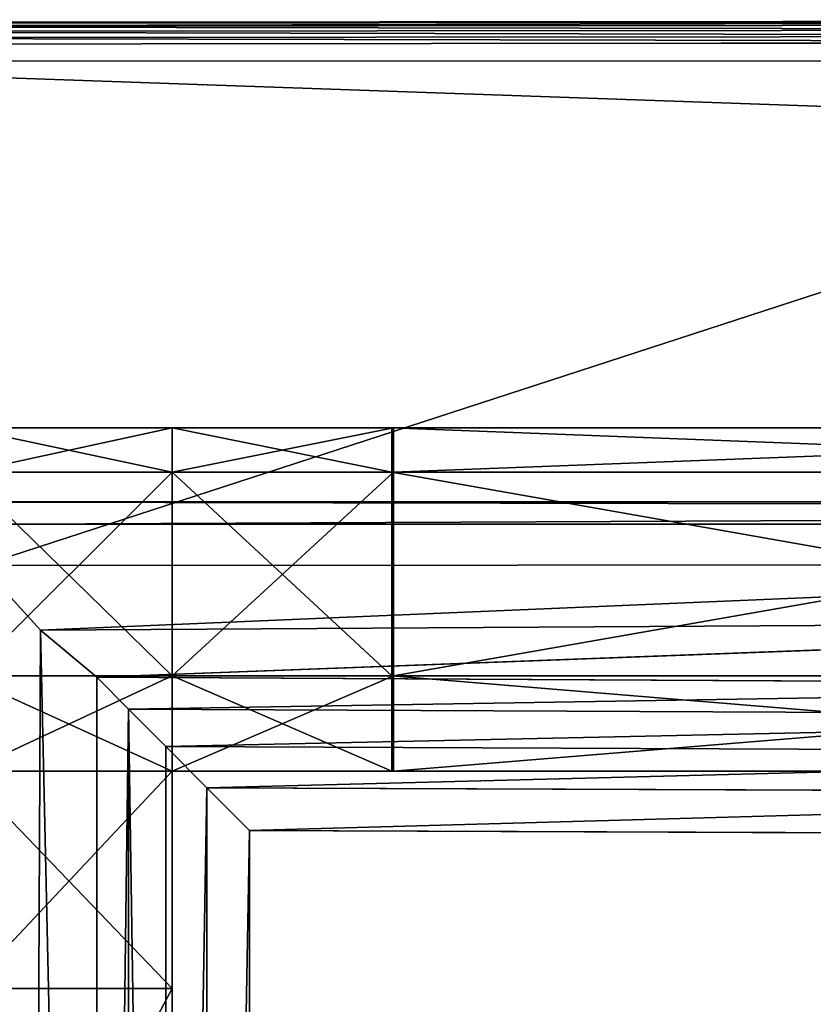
# Model space of a CAD drawing. Extents: x 0 to 31, y 0 to 21.2.
# Tile 221 of 256: x 1.4 to 3.4, y 18.8 to 21.2. Entities that reach past the tile are written whole.
import ezdxf

# ---------------------------------------------------------------- set-up
doc = ezdxf.new("R2010")
doc.units = 0
doc.header["$MEASUREMENT"] = 0
doc.layers.get('0').update_dxf_attribs({"color": 13, "linetype": 'CONTINUOUS'})
for name, color, linetype in [('CAST_IRON', 250, 'CONTINUOUS'), ('GALVANIZED_METAL', 252, 'CONTINUOUS'), ('GRATES', 250, 'CONTINUOUS')]:
    doc.layers.add(name, color=color, linetype=linetype)

# ---------------------------------------------------------------- blocks, each defined once
blk = doc.blocks.new('NGM5058UC_TRADECAD_DXF')
at = {"layer": 'CAST_IRON', "color": 0}
for p, q in [((-10.1558, 10.60885, 0.55905), (-15.2387, 10.60465, 0.55895)), ((-10.1558, 10.60885, 0.55905), (-15.2387, 10.60465, 0.55895)), ((-10.1558, 10.61665, 0.54365), (-15.2353, 10.61245, 0.54355)), ((-10.1558, 10.61665, 0.54365), (-15.2353, 10.61245, 0.54355)), ((-15.2347, 10.61225, 0.30245), (-10.1558, 10.62185, 0.30235)), ((-10.1558, 10.61915, 0.52785), (-15.2347, 10.61225, 0.30245)), ((-10.1558, 10.61915, 0.52785), (-15.2347, 10.61225, 0.30245)), ((-15.2343, 10.61475, 0.52785), (-10.1558, 10.61915, 0.52785)), ((-15.2343, 10.61475, 0.52785), (-10.1558, 10.61915, 0.52785)), ((-10.1558, 10.59625, 0.57145), (-15.2443, 10.59175, 0.57145)), ((-10.1558, 10.59625, 0.57145), (-15.2443, 10.59175, 0.57145)), ((-15.2582, 10.55955, 0.58145), (-10.1558, 10.56495, 0.58145)), ((-15.2582, 10.55955, 0.58145), (-10.1558, 10.56495, 0.58145)), ((-10.1558, 10.58075, 0.57905), (-15.2512, 10.57585, 0.57905)), ((-10.1558, 10.58075, 0.57905), (-15.2512, 10.57585, 0.57905)), ((-10.1558, 9.25035, 0.58145), (-14.2041, 9.24755, 0.58145)), ((-10.1558, 9.25035, 0.58145), (-14.2041, 9.24755, 0.58145)), ((-14.2041, 9.24755, 0.58145), (-14.0559, 9.08535, 0.45505)), ((-14.2041, 9.24755, 0.58145), (-14.0559, 9.08535, 0.45505)), ((-10.1558, 9.25035, 0.58145), (-14.0559, 9.08535, 0.45505)), ((-10.1558, 9.25035, 0.58145), (-14.0559, 9.08535, 0.45505)), ((-10.1559, 9.10825, 0.45505), (-14.0559, 9.08535, 0.45505)), ((-10.1559, 9.10825, 0.45505), (-14.0559, 9.08535, 0.45505)), ((-13.9141, 8.96645, 0.00425), (-10.1559, 9.10825, 0.45505)), ((-13.9141, 8.96645, 0.00425), (-10.1559, 9.10825, 0.45505)), ((-14.0559, 9.08535, 0.45505), (-14.0855, 2.72605, 0.45505)), ((-14.0559, 9.08535, 0.45505), (-14.0855, 2.72605, 0.45505)), ((-13.9141, 8.96645, 0.00425), (-14.0559, 9.08535, 0.45505)), ((-14.0559, 9.08535, 0.45505), (-13.9137, 2.72605, -0.00585)), ((-13.9141, 8.96645, 0.00425), (-14.0559, 9.08535, 0.45505)), ((-14.0559, 9.08535, 0.45505), (-13.9137, 2.72605, -0.00585)), ((-13.9137, 2.72605, -0.00585), (-13.9141, 8.96645, 0.00425)), ((-13.9141, 8.96645, 0.00425), (-13.8339, 8.88605, -0.07685)), ((-13.9141, 8.96645, 0.00425), (-13.8339, 8.88605, -0.07685)), ((-13.9141, 8.96645, 0.00425), (-10.1559, 8.94655, -0.00055)), ((-13.9141, 8.96645, 0.00425), (-10.1559, 8.94655, -0.00055)), ((-13.9137, 2.72605, -0.00585), (-13.9141, 8.96645, 0.00425)), ((-13.8339, 8.88605, -0.07685), (-13.834, 2.72605, -0.08225)), ((-13.8339, 8.88605, -0.07685), (-13.834, 2.72605, -0.08225)), ((-10.1559, 8.86955, -0.07885), (-13.8339, 8.88605, -0.07685)), ((-13.7401, 8.79195, -0.13775), (-13.8339, 8.88605, -0.07685)), ((-10.1559, 8.86955, -0.07885), (-13.8339, 8.88605, -0.07685)), ((-13.7401, 8.79195, -0.13775), (-13.8339, 8.88605, -0.07685)), ((-10.1559, 8.77705, -0.13855), (-13.7401, 8.79195, -0.13775)), ((-13.7399, 2.72605, -0.14015), (-13.7401, 8.79195, -0.13775)), ((-13.7401, 8.79195, -0.13775), (-13.637, 8.68845, -0.17495)), ((-13.7399, 2.72605, -0.14015), (-13.7401, 8.79195, -0.13775)), ((-13.7401, 8.79195, -0.13775), (-13.637, 8.68845, -0.17495)), ((-10.1559, 8.77705, -0.13855), (-13.7401, 8.79195, -0.13775)), ((-13.6364, 2.72605, -0.17555), (-13.637, 8.68845, -0.17495)), ((-13.637, 8.68845, -0.17495), (-13.5297, 8.58075, -0.18725)), ((-13.6364, 2.72605, -0.17555), (-13.637, 8.68845, -0.17495)), ((-10.1559, 8.67435, -0.17515), (-13.637, 8.68845, -0.17495)), ((-13.637, 8.68845, -0.17495), (-13.5297, 8.58075, -0.18725)), ((-10.1559, 8.67435, -0.17515), (-13.637, 8.68845, -0.17495)), ((-13.5297, 8.58075, -0.18725), (-13.5297, 2.72605, -0.18725)), ((-13.5297, 8.58075, -0.18725), (-13.5297, 2.72605, -0.18725)), ((-13.5297, 8.58075, -0.18725), (-10.1559, 8.56815, -0.18725)), ((-13.5297, 8.58075, -0.18725), (-10.1559, 8.56815, -0.18725))]:
    blk.add_line(p, q, dxfattribs=at)
at = {"layer": 'GALVANIZED_METAL', "color": 0}
for p, q in [((14.414, 9.47795, 0.40495), (-15.3507, 10.51755, 0.40495)), ((15.3501, 10.51755, 0.40495), (-15.3507, 10.51755, 0.40495)), ((14.414, 9.47795, 0.40495), (-15.3507, 10.51755, 0.40495)), ((14.216, 9.40775, -1.89865), (-14.2165, 9.40775, -1.89865)), ((14.216, 9.40775, -1.89865), (-14.2165, 9.40775, -1.89865)), ((14.1302, 9.35165, 0.40495), (-14.1307, 9.35165, 0.40495)), ((14.1302, 9.35165, 0.40495), (-14.1307, 9.35165, 0.40495))]:
    blk.add_line(p, q, dxfattribs=at)
at = {"layer": 'GRATES', "color": 0}
for p, q in [((-14.2508, 9.59445, 0.70725), (-13.7239, 9.59445, 0.70725)), ((-14.2508, 9.59445, 0.70725), (-13.7239, 9.59445, 0.70725)), ((-13.7239, 9.59445, 0.98805), (-14.2384, 9.59445, 0.98805)), ((-13.7239, 9.59445, 0.98805), (-14.2384, 9.59445, 0.98805)), ((-13.7239, 9.59445, 0.70725), (-13.7239, 9.59445, 0.98805)), ((-13.7239, 9.48275, 0.98805), (-13.7239, 9.59445, 0.98805)), ((-13.7239, 9.59445, 0.98805), (-13.167, 9.59445, 0.98805)), ((-13.7239, 9.59445, 0.98805), (-13.167, 9.59445, 0.98805)), ((-13.7239, 9.59445, 0.70725), (-13.7239, 9.59445, 0.98805)), ((-13.7239, 9.59445, 0.70725), (-13.1711, 9.59445, 0.70725)), ((-13.7239, 9.59445, 0.70725), (-13.1711, 9.59445, 0.70725)), ((-13.7239, 9.59445, 0.70725), (-13.7239, 9.48275, 0.70725)), ((-13.7239, 9.48275, 0.98805), (-13.7239, 9.59445, 0.98805)), ((-13.7239, 9.59445, 0.70725), (-13.7239, 9.48275, 0.70725)), ((-13.167, 9.59445, 0.98805), (-13.1711, 9.59445, 0.70725)), ((-13.1711, 9.59445, 0.70725), (-10.2657, 9.59445, 0.70725)), ((-13.1711, 9.59445, 0.70725), (-10.2657, 9.59445, 0.70725)), ((-13.1711, 9.59445, 0.70725), (-13.1711, 9.48275, 0.70725)), ((-13.167, 9.59445, 0.98805), (-13.1711, 9.59445, 0.70725)), ((-13.1711, 9.59445, 0.70725), (-13.1711, 9.48275, 0.70725)), ((-10.2399, 9.59445, 0.98805), (-13.167, 9.59445, 0.98805)), ((-13.167, 9.59445, 0.98805), (-13.167, 9.48275, 0.98805)), ((-13.167, 9.59445, 0.98805), (-13.167, 9.48275, 0.98805)), ((-10.2399, 9.59445, 0.98805), (-13.167, 9.59445, 0.98805)), ((-13.7239, 9.48275, 0.70725), (-14.2508, 9.48275, 0.70725)), ((-14.2508, 9.48275, 0.59665), (-13.7239, 9.48275, 0.59665)), ((-13.7239, 9.48275, 0.70725), (-14.2508, 9.48275, 0.70725)), ((-13.7239, 9.48275, 0.41895), (-14.2508, 9.48275, 0.41895)), ((-14.2508, 9.48275, 0.59665), (-13.7239, 9.48275, 0.59665)), ((-13.7239, 9.48275, 0.41895), (-14.2508, 9.48275, 0.41895)), ((-14.2384, 9.48275, 0.98805), (-13.7239, 9.48275, 0.98805)), ((-14.2384, 9.48275, 0.98805), (-13.7239, 9.48275, 0.98805)), ((-13.7239, 8.96965, 0.98805), (-13.7239, 9.48275, 0.98805)), ((-13.7239, 9.48275, 0.98805), (-13.167, 9.48275, 0.98805)), ((-13.1711, 9.48275, 0.41895), (-13.7239, 9.48275, 0.41895)), ((-13.7239, 9.48275, 0.41895), (-13.7239, 8.96965, 0.41895)), ((-13.7239, 9.48275, 0.98805), (-13.167, 9.48275, 0.98805)), ((-13.7239, 9.48275, 0.70725), (-13.1711, 9.48275, 0.70725)), ((-13.7239, 9.48275, 0.70725), (-13.1711, 9.48275, 0.70725)), ((-13.7239, 9.48275, 0.70725), (-13.7239, 9.48275, 0.59665)), ((-13.7239, 9.48275, 0.59665), (-13.1711, 9.48275, 0.59665)), ((-13.7239, 9.48275, 0.70725), (-13.7239, 9.48275, 0.59665)), ((-13.7239, 8.96965, 0.98805), (-13.7239, 9.48275, 0.98805)), ((-13.7239, 9.48275, 0.41895), (-13.7239, 8.96965, 0.41895)), ((-13.7239, 9.48275, 0.59665), (-13.1711, 9.48275, 0.59665)), ((-13.7239, 9.48275, 0.59665), (-13.7239, 9.48275, 0.41895)), ((-13.1711, 9.48275, 0.41895), (-13.7239, 9.48275, 0.41895)), ((-13.7239, 9.48275, 0.59665), (-13.7239, 9.48275, 0.41895)), ((-13.1711, 9.48275, 0.70725), (-10.2657, 9.48275, 0.70725)), ((-13.1711, 8.96965, 0.41895), (-13.1711, 9.48275, 0.41895)), ((-13.1711, 9.48275, 0.70725), (-10.2657, 9.48275, 0.70725)), ((-13.1711, 9.48275, 0.70725), (-13.1711, 8.96965, 0.70725)), ((-13.1711, 9.48275, 0.70725), (-13.1711, 9.48275, 0.59665)), ((-13.1711, 9.48275, 0.59665), (-13.1711, 8.96965, 0.59665)), ((-13.1711, 9.48275, 0.70725), (-13.1711, 8.96965, 0.70725)), ((-13.1711, 9.48275, 0.70725), (-13.1711, 9.48275, 0.59665)), ((-13.1711, 9.48275, 0.59665), (-13.1711, 9.48275, 0.41895)), ((-13.1711, 8.96965, 0.41895), (-13.1711, 9.48275, 0.41895)), ((-13.1711, 9.48275, 0.59665), (-13.1711, 8.96965, 0.59665)), ((-13.1711, 9.48275, 0.59665), (-13.1711, 9.48275, 0.41895)), ((-13.167, 9.48275, 0.98805), (-13.167, 8.96965, 0.98805)), ((-13.167, 9.48275, 0.98805), (-13.167, 8.96965, 0.98805)), ((-13.167, 9.48275, 0.98805), (-10.2399, 9.48275, 0.98805)), ((-13.167, 9.48275, 0.98805), (-10.2399, 9.48275, 0.98805)), ((-14.2508, 8.96965, 0.41895), (-13.7239, 8.96965, 0.41895)), ((-14.2508, 8.96965, 0.41895), (-13.7239, 8.96965, 0.41895)), ((-14.2384, 8.96965, 0.98805), (-13.7239, 8.96965, 0.98805)), ((-14.2384, 8.96965, 0.98805), (-13.7239, 8.96965, 0.98805)), ((-13.7239, 8.96965, 0.98805), (-13.7239, 8.72995, 0.98805)), ((-13.1711, 8.96965, 0.70725), (-13.7239, 8.96965, 0.70725)), ((-13.7239, 8.96965, 0.70725), (-13.7239, 8.72995, 0.70725)), ((-13.167, 8.96965, 0.98805), (-13.7239, 8.96965, 0.98805)), ((-13.7239, 8.96965, 0.41895), (-13.1711, 8.96965, 0.41895)), ((-13.7239, 8.96965, 0.98805), (-13.7239, 8.72995, 0.98805)), ((-13.167, 8.96965, 0.98805), (-13.7239, 8.96965, 0.98805)), ((-13.1711, 8.96965, 0.70725), (-13.7239, 8.96965, 0.70725)), ((-13.1711, 8.96965, 0.59665), (-13.7239, 8.96965, 0.59665)), ((-13.7239, 8.96965, 0.59665), (-13.7239, 8.96965, 0.70725)), ((-13.7239, 8.96965, 0.59665), (-13.7239, 8.96965, 0.70725)), ((-13.7239, 8.96965, 0.59665), (-13.7239, 8.72995, 0.59665)), ((-13.7239, 8.96965, 0.70725), (-13.7239, 8.72995, 0.70725)), ((-13.7239, 8.72995, 0.41895), (-13.7239, 8.96965, 0.41895)), ((-13.1711, 8.96965, 0.59665), (-13.7239, 8.96965, 0.59665)), ((-13.7239, 8.96965, 0.41895), (-13.1711, 8.96965, 0.41895)), ((-13.7239, 8.96965, 0.41895), (-13.7239, 8.96965, 0.59665)), ((-13.7239, 8.96965, 0.41895), (-13.7239, 8.96965, 0.59665)), ((-13.7239, 8.72995, 0.41895), (-13.7239, 8.96965, 0.41895)), ((-13.7239, 8.96965, 0.59665), (-13.7239, 8.72995, 0.59665)), ((-13.1711, 8.72995, 0.70725), (-13.1711, 8.96965, 0.70725)), ((-13.1711, 8.96965, 0.70725), (-10.2657, 8.96965, 0.70725)), ((-13.1711, 8.96965, 0.70725), (-10.2657, 8.96965, 0.70725)), ((-13.1711, 8.72995, 0.70725), (-13.1711, 8.96965, 0.70725)), ((-13.1711, 8.96965, 0.70725), (-13.1711, 8.96965, 0.59665)), ((-13.1711, 8.96965, 0.70725), (-13.1711, 8.96965, 0.59665)), ((-13.1711, 8.96965, 0.59665), (-13.1711, 8.96965, 0.41895)), ((-13.1711, 8.96965, 0.59665), (-13.1711, 8.96965, 0.41895)), ((-13.167, 8.72995, 0.98805), (-13.167, 8.96965, 0.98805)), ((-13.167, 8.96965, 0.98805), (-10.2399, 8.96965, 0.98805)), ((-13.167, 8.72995, 0.98805), (-13.167, 8.96965, 0.98805)), ((-13.167, 8.96965, 0.98805), (-10.2399, 8.96965, 0.98805)), ((-13.7239, 8.72995, 0.41895), (-14.2508, 8.72995, 0.41895)), ((-13.7239, 8.72995, 0.41895), (-14.2508, 8.72995, 0.41895)), ((-13.7239, 8.72995, 0.98805), (-14.2384, 8.72995, 0.98805)), ((-13.7239, 8.72995, 0.98805), (-14.2384, 8.72995, 0.98805)), ((-13.7239, 8.18325, 0.41895), (-13.7239, 8.72995, 0.41895)), ((-13.7239, 8.72995, 0.70725), (-13.1711, 8.72995, 0.70725)), ((-13.7239, 8.72995, 0.98805), (-13.7239, 8.72995, 0.70725)), ((-13.7239, 8.72995, 0.70725), (-13.7239, 8.18325, 0.70725)), ((-13.7239, 8.18325, 0.98805), (-13.7239, 8.72995, 0.98805)), ((-13.167, 8.72995, 0.98805), (-13.7239, 8.72995, 0.98805)), ((-13.167, 8.72995, 0.98805), (-13.7239, 8.72995, 0.98805)), ((-13.7239, 8.72995, 0.70725), (-13.1711, 8.72995, 0.70725)), ((-13.7239, 8.72995, 0.98805), (-13.7239, 8.72995, 0.70725)), ((-13.7239, 8.72995, 0.70725), (-13.7239, 8.72995, 0.59665)), ((-13.7239, 8.72995, 0.59665), (-13.7239, 8.18325, 0.59665)), ((-13.7239, 8.72995, 0.70725), (-13.7239, 8.18325, 0.70725)), ((-13.7239, 8.72995, 0.70725), (-13.7239, 8.72995, 0.59665)), ((-13.7239, 8.18325, 0.98805), (-13.7239, 8.72995, 0.98805)), ((-13.7239, 8.72995, 0.59665), (-13.7239, 8.72995, 0.41895)), ((-13.7239, 8.18325, 0.41895), (-13.7239, 8.72995, 0.41895)), ((-13.7239, 8.72995, 0.59665), (-13.7239, 8.18325, 0.59665)), ((-13.7239, 8.72995, 0.59665), (-13.7239, 8.72995, 0.41895)), ((-10.2657, 8.72995, 0.70725), (-13.1711, 8.72995, 0.70725)), ((-13.1711, 8.72995, 0.70725), (-13.167, 8.72995, 0.98805)), ((-10.2657, 8.72995, 0.70725), (-13.1711, 8.72995, 0.70725)), ((-13.1711, 8.72995, 0.70725), (-13.167, 8.72995, 0.98805)), ((-13.167, 8.72995, 0.98805), (-10.2399, 8.72995, 0.98805)), ((-13.167, 8.72995, 0.98805), (-10.2399, 8.72995, 0.98805)), ((-14.2508, 8.18325, 0.41895), (-13.7239, 8.18325, 0.41895)), ((-14.2508, 8.18325, 0.70725), (-13.7239, 8.18325, 0.70725)), ((-13.7239, 8.18325, 0.59665), (-14.2508, 8.18325, 0.59665)), ((-14.2508, 8.18325, 0.70725), (-13.7239, 8.18325, 0.70725)), ((-13.7239, 8.18325, 0.59665), (-14.2508, 8.18325, 0.59665)), ((-14.2508, 8.18325, 0.41895), (-13.7239, 8.18325, 0.41895)), ((-14.2384, 8.18325, 0.98805), (-13.7239, 8.18325, 0.98805)), ((-14.2384, 8.18325, 0.98805), (-13.7239, 8.18325, 0.98805)), ((-13.7239, 8.18325, 0.98805), (-13.7239, 7.21695, 0.98805)), ((-13.7239, 8.18325, 0.98805), (-13.7239, 8.18325, 0.70725)), ((-13.7239, 8.18325, 0.70725), (-13.7239, 7.21695, 0.70725)), ((-13.7239, 8.18325, 0.98805), (-13.7239, 7.21695, 0.98805)), ((-13.7239, 8.18325, 0.98805), (-13.7239, 8.18325, 0.70725)), ((-13.7239, 8.18325, 0.59665), (-13.7239, 8.18325, 0.70725)), ((-13.7239, 8.18325, 0.59665), (-13.7239, 8.18325, 0.70725)), ((-13.7239, 8.18325, 0.70725), (-13.7239, 7.21695, 0.70725)), ((-13.7239, 8.18325, 0.59665), (-13.7239, 8.18325, 0.41895)), ((-13.7239, 8.18325, 0.59665), (-13.7239, 8.18325, 0.41895))]:
    blk.add_line(p, q, dxfattribs=at)
at = {"layer": 'CAST_IRON', "color": 0}
mesh = blk.add_polyface(dxfattribs=at)
corners = [(-10.1558, 10.61665, 0.54365), (-15.2387, 10.60465, 0.55895), (-15.2353, 10.61245, 0.54355), (-10.1558, 10.60885, 0.55905)]
mesh.append_faces([[corners[k] for k in face] for face in [(0, 1, 2), (1, 0, 3)]], dxfattribs={"vtx0": -1, "color": 0})
mesh = blk.add_polyface(dxfattribs=at)
corners = [(-10.1558, 10.59625, 0.57145), (-15.2387, 10.60465, 0.55895), (-10.1558, 10.60885, 0.55905)]
mesh.append_faces([[corners[k] for k in face] for face in [(0, 1, 2)]], dxfattribs={"color": 0})
mesh = blk.add_polyface(dxfattribs=at)
corners = [(-10.1558, 10.61665, 0.54365), (-15.2353, 10.61245, 0.54355), (-15.2343, 10.61475, 0.52785)]
mesh.append_faces([[corners[k] for k in face] for face in [(0, 1, 2)]], dxfattribs={"color": 0})
mesh = blk.add_polyface(dxfattribs=at)
corners = [(-10.1558, 10.61915, 0.52785), (-15.2347, 10.61225, 0.30245), (-10.1558, 10.62185, 0.30235)]
mesh.append_faces([[corners[k] for k in face] for face in [(0, 1, 2)]], dxfattribs={"color": 0})
mesh = blk.add_polyface(dxfattribs=at)
corners = [(-15.2343, 10.61475, 0.52785), (-15.2347, 10.61225, 0.30245), (-10.1558, 10.61915, 0.52785)]
mesh.append_faces([[corners[k] for k in face] for face in [(0, 1, 2)]], dxfattribs={"color": 0})
mesh = blk.add_polyface(dxfattribs=at)
corners = [(-10.1558, 10.61665, 0.54365), (-15.2343, 10.61475, 0.52785), (-10.1558, 10.61915, 0.52785)]
mesh.append_faces([[corners[k] for k in face] for face in [(0, 1, 2)]], dxfattribs={"color": 0})
mesh = blk.add_polyface(dxfattribs=at)
corners = [(-10.1558, 10.58075, 0.57905), (-15.2512, 10.57585, 0.57905), (-15.2443, 10.59175, 0.57145)]
mesh.append_faces([[corners[k] for k in face] for face in [(0, 1, 2)]], dxfattribs={"color": 0})
mesh = blk.add_polyface(dxfattribs=at)
corners = [(-10.1558, 10.59625, 0.57145), (-15.2443, 10.59175, 0.57145), (-15.2387, 10.60465, 0.55895)]
mesh.append_faces([[corners[k] for k in face] for face in [(0, 1, 2)]], dxfattribs={"color": 0})
mesh = blk.add_polyface(dxfattribs=at)
corners = [(-10.1558, 10.58075, 0.57905), (-15.2443, 10.59175, 0.57145), (-10.1558, 10.59625, 0.57145)]
mesh.append_faces([[corners[k] for k in face] for face in [(0, 1, 2)]], dxfattribs={"color": 0})
mesh = blk.add_polyface(dxfattribs=at)
corners = [(-10.1558, 10.56495, 0.58145), (-15.2582, 10.55955, 0.58145), (-15.2512, 10.57585, 0.57905)]
mesh.append_faces([[corners[k] for k in face] for face in [(0, 1, 2)]], dxfattribs={"color": 0})
mesh = blk.add_polyface(dxfattribs=at)
corners = [(-10.1558, 10.56495, 0.58145), (-14.2041, 9.24755, 0.58145), (-15.2582, 10.55955, 0.58145), (-10.1558, 9.25035, 0.58145)]
mesh.append_faces([[corners[k] for k in face] for face in [(0, 1, 2), (1, 0, 3)]], dxfattribs={"vtx0": -1, "color": 0})
mesh = blk.add_polyface(dxfattribs=at)
corners = [(-10.1558, 10.56495, 0.58145), (-15.2512, 10.57585, 0.57905), (-10.1558, 10.58075, 0.57905)]
mesh.append_faces([[corners[k] for k in face] for face in [(0, 1, 2)]], dxfattribs={"color": 0})
mesh = blk.add_polyface(dxfattribs=at)
corners = [(-14.0855, 2.72605, 0.45505), (-14.2368, 2.72605, 0.58145), (-14.2041, 9.24755, 0.58145)]
mesh.append_faces([[corners[k] for k in face] for face in [(0, 1, 2)]], dxfattribs={"color": 0})
mesh = blk.add_polyface(dxfattribs=at)
corners = [(-10.1558, 9.25035, 0.58145), (-14.0559, 9.08535, 0.45505), (-14.2041, 9.24755, 0.58145)]
mesh.append_faces([[corners[k] for k in face] for face in [(0, 1, 2)]], dxfattribs={"color": 0})
mesh = blk.add_polyface(dxfattribs=at)
corners = [(-14.0559, 9.08535, 0.45505), (-14.0855, 2.72605, 0.45505), (-14.2041, 9.24755, 0.58145)]
mesh.append_faces([[corners[k] for k in face] for face in [(0, 1, 2)]], dxfattribs={"color": 0})
mesh = blk.add_polyface(dxfattribs=at)
corners = [(-10.1558, 9.25035, 0.58145), (-10.1559, 9.10825, 0.45505), (-14.0559, 9.08535, 0.45505)]
mesh.append_faces([[corners[k] for k in face] for face in [(0, 1, 2)]], dxfattribs={"color": 0})
mesh = blk.add_polyface(dxfattribs=at)
corners = [(-10.1559, 9.10825, 0.45505), (-13.9141, 8.96645, 0.00425), (-14.0559, 9.08535, 0.45505)]
mesh.append_faces([[corners[k] for k in face] for face in [(0, 1, 2)]], dxfattribs={"color": 0})
mesh = blk.add_polyface(dxfattribs=at)
corners = [(-10.1559, 9.10825, 0.45505), (-10.1559, 8.94655, -0.00055), (-13.9141, 8.96645, 0.00425)]
mesh.append_faces([[corners[k] for k in face] for face in [(0, 1, 2)]], dxfattribs={"color": 0})
mesh = blk.add_polyface(dxfattribs=at)
corners = [(-14.0559, 9.08535, 0.45505), (-13.9137, 2.72605, -0.00585), (-14.0855, 2.72605, 0.45505)]
mesh.append_faces([[corners[k] for k in face] for face in [(0, 1, 2)]], dxfattribs={"color": 0})
mesh = blk.add_polyface(dxfattribs=at)
corners = [(-14.0559, 9.08535, 0.45505), (-13.9141, 8.96645, 0.00425), (-13.9137, 2.72605, -0.00585)]
mesh.append_faces([[corners[k] for k in face] for face in [(0, 1, 2)]], dxfattribs={"color": 0})
mesh = blk.add_polyface(dxfattribs=at)
corners = [(-13.9141, 8.96645, 0.00425), (-13.8339, 8.88605, -0.07685), (-13.9137, 2.72605, -0.00585)]
mesh.append_faces([[corners[k] for k in face] for face in [(0, 1, 2)]], dxfattribs={"color": 0})
mesh = blk.add_polyface(dxfattribs=at)
corners = [(-13.9141, 8.96645, 0.00425), (-10.1559, 8.94655, -0.00055), (-13.8339, 8.88605, -0.07685)]
mesh.append_faces([[corners[k] for k in face] for face in [(0, 1, 2)]], dxfattribs={"color": 0})
mesh = blk.add_polyface(dxfattribs=at)
corners = [(-10.1559, 8.94655, -0.00055), (-10.1559, 8.86955, -0.07885), (-13.8339, 8.88605, -0.07685)]
mesh.append_faces([[corners[k] for k in face] for face in [(0, 1, 2)]], dxfattribs={"color": 0})
mesh = blk.add_polyface(dxfattribs=at)
corners = [(-13.8339, 8.88605, -0.07685), (-13.834, 2.72605, -0.08225), (-13.9137, 2.72605, -0.00585)]
mesh.append_faces([[corners[k] for k in face] for face in [(0, 1, 2)]], dxfattribs={"color": 0})
mesh = blk.add_polyface(dxfattribs=at)
corners = [(-13.7399, 2.72605, -0.14015), (-13.834, 2.72605, -0.08225), (-13.8339, 8.88605, -0.07685)]
mesh.append_faces([[corners[k] for k in face] for face in [(0, 1, 2)]], dxfattribs={"color": 0})
mesh = blk.add_polyface(dxfattribs=at)
corners = [(-10.1559, 8.86955, -0.07885), (-13.7401, 8.79195, -0.13775), (-13.8339, 8.88605, -0.07685)]
mesh.append_faces([[corners[k] for k in face] for face in [(0, 1, 2)]], dxfattribs={"color": 0})
mesh = blk.add_polyface(dxfattribs=at)
corners = [(-13.7399, 2.72605, -0.14015), (-13.8339, 8.88605, -0.07685), (-13.7401, 8.79195, -0.13775)]
mesh.append_faces([[corners[k] for k in face] for face in [(0, 1, 2)]], dxfattribs={"color": 0})
mesh = blk.add_polyface(dxfattribs=at)
corners = [(-10.1559, 8.77705, -0.13855), (-13.7401, 8.79195, -0.13775), (-10.1559, 8.86955, -0.07885)]
mesh.append_faces([[corners[k] for k in face] for face in [(0, 1, 2)]], dxfattribs={"color": 0})
mesh = blk.add_polyface(dxfattribs=at)
corners = [(-13.637, 8.68845, -0.17495), (-13.7399, 2.72605, -0.14015), (-13.7401, 8.79195, -0.13775)]
mesh.append_faces([[corners[k] for k in face] for face in [(0, 1, 2)]], dxfattribs={"color": 0})
mesh = blk.add_polyface(dxfattribs=at)
corners = [(-10.1559, 8.77705, -0.13855), (-13.637, 8.68845, -0.17495), (-13.7401, 8.79195, -0.13775)]
mesh.append_faces([[corners[k] for k in face] for face in [(0, 1, 2)]], dxfattribs={"color": 0})
mesh = blk.add_polyface(dxfattribs=at)
corners = [(-10.1559, 8.67435, -0.17515), (-13.637, 8.68845, -0.17495), (-10.1559, 8.77705, -0.13855)]
mesh.append_faces([[corners[k] for k in face] for face in [(0, 1, 2)]], dxfattribs={"color": 0})
mesh = blk.add_polyface(dxfattribs=at)
corners = [(-13.6364, 2.72605, -0.17555), (-13.7399, 2.72605, -0.14015), (-13.637, 8.68845, -0.17495)]
mesh.append_faces([[corners[k] for k in face] for face in [(0, 1, 2)]], dxfattribs={"color": 0})
mesh = blk.add_polyface(dxfattribs=at)
corners = [(-13.5297, 8.58075, -0.18725), (-13.6364, 2.72605, -0.17555), (-13.637, 8.68845, -0.17495)]
mesh.append_faces([[corners[k] for k in face] for face in [(0, 1, 2)]], dxfattribs={"color": 0})
mesh = blk.add_polyface(dxfattribs=at)
corners = [(-10.1559, 8.67435, -0.17515), (-13.5297, 8.58075, -0.18725), (-13.637, 8.68845, -0.17495), (-10.1559, 8.56815, -0.18725)]
mesh.append_faces([[corners[k] for k in face] for face in [(0, 1, 2), (1, 0, 3)]], dxfattribs={"vtx0": -1, "color": 0})
mesh = blk.add_polyface(dxfattribs=at)
corners = [(-13.5297, 2.72605, -0.18725), (-13.6364, 2.72605, -0.17555), (-13.5297, 8.58075, -0.18725)]
mesh.append_faces([[corners[k] for k in face] for face in [(0, 1, 2)]], dxfattribs={"color": 0})
mesh = blk.add_polyface(dxfattribs=at)
corners = [(-10.1559, 8.56815, -0.18725), (-13.5297, 2.72605, -0.18725), (-13.5297, 8.58075, -0.18725), (-10.1558, 2.72605, -0.18725)]
mesh.append_faces([[corners[k] for k in face] for face in [(0, 1, 2), (1, 0, 3)]], dxfattribs={"vtx0": -1, "color": 0})
at = {"layer": 'GALVANIZED_METAL', "color": 0}
mesh = blk.add_polyface(dxfattribs=at)
corners = [(-14.1307, 9.35165, 0.40495), (14.414, 9.47795, 0.40495), (-15.3507, 10.51755, 0.40495), (14.1302, 9.35165, 0.40495)]
mesh.append_faces([[corners[k] for k in face] for face in [(0, 1, 2), (1, 0, 3)]], dxfattribs={"vtx0": -1, "color": 0})
mesh = blk.add_polyface(dxfattribs=at)
corners = [(15.3501, 10.51755, 0.40495), (-15.3507, 10.51755, 0.40495), (14.414, 9.47795, 0.40495)]
mesh.append_faces([[corners[k] for k in face] for face in [(0, 1, 2)]], dxfattribs={"color": 0})
mesh = blk.add_polyface(dxfattribs=at)
corners = [(-14.2165, -9.41305, -1.89865), (14.216, 9.40775, -1.89865), (-14.3866, -9.24295, -1.89865), (14.386, 9.23775, -1.89865)]
mesh.append_faces([[corners[k] for k in face] for face in [(0, 1, 2), (1, 0, 3)]], dxfattribs={"vtx0": -1, "color": 0})
mesh = blk.add_polyface(dxfattribs=at)
corners = [(14.216, 9.40775, -1.89865), (-14.2165, 9.40775, -1.89865), (-14.3866, -9.24295, -1.89865)]
mesh.append_faces([[corners[k] for k in face] for face in [(0, 1, 2)]], dxfattribs={"color": 0})
mesh = blk.add_polyface(dxfattribs=at)
corners = [(14.1302, 9.35165, 0.40495), (-14.2165, 9.40775, -1.89865), (14.216, 9.40775, -1.89865), (-14.1307, 9.35165, 0.40495)]
mesh.append_faces([[corners[k] for k in face] for face in [(0, 1, 2), (1, 0, 3)]], dxfattribs={"vtx0": -1, "color": 0})
mesh = blk.add_polyface(dxfattribs=at)
corners = [(14.386, 9.23775, -1.89865), (-14.2165, -9.41305, -1.89865), (14.2159, -9.41295, -1.89865)]
mesh.append_faces([[corners[k] for k in face] for face in [(0, 1, 2)]], dxfattribs={"color": 0})
at = {"layer": 'GRATES', "color": 0}
mesh = blk.add_polyface(dxfattribs=at)
corners = [(-13.7239, 9.59445, 0.98805), (-14.2508, 9.59445, 0.70725), (-13.7239, 9.59445, 0.70725), (-14.2384, 9.59445, 0.98805)]
mesh.append_faces([[corners[k] for k in face] for face in [(0, 1, 2), (1, 0, 3)]], dxfattribs={"vtx0": -1, "color": 0})
mesh = blk.add_polyface(dxfattribs=at)
corners = [(-13.7239, 9.48275, 0.70725), (-14.2508, 9.59445, 0.70725), (-14.2508, 9.48275, 0.70725), (-13.7239, 9.59445, 0.70725)]
mesh.append_faces([[corners[k] for k in face] for face in [(0, 1, 2), (1, 0, 3)]], dxfattribs={"vtx0": -1, "color": 0})
mesh = blk.add_polyface(dxfattribs=at)
corners = [(-13.7239, 9.59445, 0.98805), (-14.2384, 9.48275, 0.98805), (-14.2384, 9.59445, 0.98805), (-13.7239, 9.48275, 0.98805)]
mesh.append_faces([[corners[k] for k in face] for face in [(0, 1, 2), (1, 0, 3)]], dxfattribs={"vtx0": -1, "color": 0})
mesh = blk.add_polyface(dxfattribs=at)
corners = [(-13.167, 9.59445, 0.98805), (-13.7239, 9.48275, 0.98805), (-13.7239, 9.59445, 0.98805), (-13.167, 9.48275, 0.98805)]
mesh.append_faces([[corners[k] for k in face] for face in [(0, 1, 2), (1, 0, 3)]], dxfattribs={"vtx0": -1, "color": 0})
mesh = blk.add_polyface(dxfattribs=at)
corners = [(-13.167, 9.59445, 0.98805), (-13.7239, 9.59445, 0.70725), (-13.1711, 9.59445, 0.70725), (-13.7239, 9.59445, 0.98805)]
mesh.append_faces([[corners[k] for k in face] for face in [(0, 1, 2), (1, 0, 3)]], dxfattribs={"vtx0": -1, "color": 0})
mesh = blk.add_polyface(dxfattribs=at)
corners = [(-13.1711, 9.48275, 0.70725), (-13.7239, 9.59445, 0.70725), (-13.7239, 9.48275, 0.70725), (-13.1711, 9.59445, 0.70725)]
mesh.append_faces([[corners[k] for k in face] for face in [(0, 1, 2), (1, 0, 3)]], dxfattribs={"vtx0": -1, "color": 0})
mesh = blk.add_polyface(dxfattribs=at)
corners = [(-10.2399, 9.59445, 0.98805), (-13.1711, 9.59445, 0.70725), (-10.2657, 9.59445, 0.70725), (-13.167, 9.59445, 0.98805)]
mesh.append_faces([[corners[k] for k in face] for face in [(0, 1, 2), (1, 0, 3)]], dxfattribs={"vtx0": -1, "color": 0})
mesh = blk.add_polyface(dxfattribs=at)
corners = [(-10.2657, 9.48275, 0.70725), (-13.1711, 9.59445, 0.70725), (-13.1711, 9.48275, 0.70725), (-10.2657, 9.59445, 0.70725)]
mesh.append_faces([[corners[k] for k in face] for face in [(0, 1, 2), (1, 0, 3)]], dxfattribs={"vtx0": -1, "color": 0})
mesh = blk.add_polyface(dxfattribs=at)
corners = [(-10.2399, 9.59445, 0.98805), (-13.167, 9.48275, 0.98805), (-13.167, 9.59445, 0.98805), (-10.2399, 9.48275, 0.98805)]
mesh.append_faces([[corners[k] for k in face] for face in [(0, 1, 2), (1, 0, 3)]], dxfattribs={"vtx0": -1, "color": 0})
mesh = blk.add_polyface(dxfattribs=at)
corners = [(-13.7239, 9.48275, 0.70725), (-14.2508, 9.48275, 0.59665), (-13.7239, 9.48275, 0.59665), (-14.2508, 9.48275, 0.70725)]
mesh.append_faces([[corners[k] for k in face] for face in [(0, 1, 2), (1, 0, 3)]], dxfattribs={"vtx0": -1, "color": 0})
mesh = blk.add_polyface(dxfattribs=at)
corners = [(-13.7239, 8.96965, 0.41895), (-14.2508, 9.48275, 0.41895), (-14.2508, 8.96965, 0.41895), (-13.7239, 9.48275, 0.41895)]
mesh.append_faces([[corners[k] for k in face] for face in [(0, 1, 2), (1, 0, 3)]], dxfattribs={"vtx0": -1, "color": 0})
mesh = blk.add_polyface(dxfattribs=at)
corners = [(-13.7239, 9.48275, 0.59665), (-14.2508, 9.48275, 0.41895), (-13.7239, 9.48275, 0.41895), (-14.2508, 9.48275, 0.59665)]
mesh.append_faces([[corners[k] for k in face] for face in [(0, 1, 2), (1, 0, 3)]], dxfattribs={"vtx0": -1, "color": 0})
mesh = blk.add_polyface(dxfattribs=at)
corners = [(-13.7239, 9.48275, 0.98805), (-14.2384, 8.96965, 0.98805), (-14.2384, 9.48275, 0.98805), (-13.7239, 8.96965, 0.98805)]
mesh.append_faces([[corners[k] for k in face] for face in [(0, 1, 2), (1, 0, 3)]], dxfattribs={"vtx0": -1, "color": 0})
mesh = blk.add_polyface(dxfattribs=at)
corners = [(-13.167, 9.48275, 0.98805), (-13.7239, 8.96965, 0.98805), (-13.7239, 9.48275, 0.98805), (-13.167, 8.96965, 0.98805)]
mesh.append_faces([[corners[k] for k in face] for face in [(0, 1, 2), (1, 0, 3)]], dxfattribs={"vtx0": -1, "color": 0})
mesh = blk.add_polyface(dxfattribs=at)
corners = [(-13.1711, 8.96965, 0.41895), (-13.7239, 9.48275, 0.41895), (-13.7239, 8.96965, 0.41895), (-13.1711, 9.48275, 0.41895)]
mesh.append_faces([[corners[k] for k in face] for face in [(0, 1, 2), (1, 0, 3)]], dxfattribs={"vtx0": -1, "color": 0})
mesh = blk.add_polyface(dxfattribs=at)
corners = [(-13.1711, 9.48275, 0.70725), (-13.7239, 9.48275, 0.59665), (-13.1711, 9.48275, 0.59665), (-13.7239, 9.48275, 0.70725)]
mesh.append_faces([[corners[k] for k in face] for face in [(0, 1, 2), (1, 0, 3)]], dxfattribs={"vtx0": -1, "color": 0})
mesh = blk.add_polyface(dxfattribs=at)
corners = [(-13.1711, 9.48275, 0.59665), (-13.7239, 9.48275, 0.41895), (-13.1711, 9.48275, 0.41895), (-13.7239, 9.48275, 0.59665)]
mesh.append_faces([[corners[k] for k in face] for face in [(0, 1, 2), (1, 0, 3)]], dxfattribs={"vtx0": -1, "color": 0})
mesh = blk.add_polyface(dxfattribs=at)
corners = [(-10.2657, 8.96965, 0.70725), (-13.1711, 9.48275, 0.70725), (-13.1711, 8.96965, 0.70725), (-10.2657, 9.48275, 0.70725)]
mesh.append_faces([[corners[k] for k in face] for face in [(0, 1, 2), (1, 0, 3)]], dxfattribs={"vtx0": -1, "color": 0})
mesh = blk.add_polyface(dxfattribs=at)
corners = [(-13.1711, 9.48275, 0.70725), (-13.1711, 8.96965, 0.59665), (-13.1711, 8.96965, 0.70725), (-13.1711, 9.48275, 0.59665)]
mesh.append_faces([[corners[k] for k in face] for face in [(0, 1, 2), (1, 0, 3)]], dxfattribs={"vtx0": -1, "color": 0})
mesh = blk.add_polyface(dxfattribs=at)
corners = [(-13.1711, 9.48275, 0.59665), (-13.1711, 8.96965, 0.41895), (-13.1711, 8.96965, 0.59665), (-13.1711, 9.48275, 0.41895)]
mesh.append_faces([[corners[k] for k in face] for face in [(0, 1, 2), (1, 0, 3)]], dxfattribs={"vtx0": -1, "color": 0})
mesh = blk.add_polyface(dxfattribs=at)
corners = [(-10.2399, 9.48275, 0.98805), (-13.167, 8.96965, 0.98805), (-13.167, 9.48275, 0.98805), (-10.2399, 8.96965, 0.98805)]
mesh.append_faces([[corners[k] for k in face] for face in [(0, 1, 2), (1, 0, 3)]], dxfattribs={"vtx0": -1, "color": 0})
mesh = blk.add_polyface(dxfattribs=at)
corners = [(-13.7239, 8.72995, 0.41895), (-14.2508, 8.96965, 0.41895), (-14.2508, 8.72995, 0.41895), (-13.7239, 8.96965, 0.41895)]
mesh.append_faces([[corners[k] for k in face] for face in [(0, 1, 2), (1, 0, 3)]], dxfattribs={"vtx0": -1, "color": 0})
mesh = blk.add_polyface(dxfattribs=at)
corners = [(-13.7239, 8.96965, 0.98805), (-14.2384, 8.72995, 0.98805), (-14.2384, 8.96965, 0.98805), (-13.7239, 8.72995, 0.98805)]
mesh.append_faces([[corners[k] for k in face] for face in [(0, 1, 2), (1, 0, 3)]], dxfattribs={"vtx0": -1, "color": 0})
mesh = blk.add_polyface(dxfattribs=at)
corners = [(-13.1711, 8.72995, 0.70725), (-13.7239, 8.96965, 0.70725), (-13.7239, 8.72995, 0.70725), (-13.1711, 8.96965, 0.70725)]
mesh.append_faces([[corners[k] for k in face] for face in [(0, 1, 2), (1, 0, 3)]], dxfattribs={"vtx0": -1, "color": 0})
mesh = blk.add_polyface(dxfattribs=at)
corners = [(-13.167, 8.96965, 0.98805), (-13.7239, 8.72995, 0.98805), (-13.7239, 8.96965, 0.98805), (-13.167, 8.72995, 0.98805)]
mesh.append_faces([[corners[k] for k in face] for face in [(0, 1, 2), (1, 0, 3)]], dxfattribs={"vtx0": -1, "color": 0})
mesh = blk.add_polyface(dxfattribs=at)
corners = [(-13.7239, 8.96965, 0.70725), (-13.1711, 8.96965, 0.59665), (-13.7239, 8.96965, 0.59665), (-13.1711, 8.96965, 0.70725)]
mesh.append_faces([[corners[k] for k in face] for face in [(0, 1, 2), (1, 0, 3)]], dxfattribs={"vtx0": -1, "color": 0})
mesh = blk.add_polyface(dxfattribs=at)
corners = [(-13.7239, 8.96965, 0.70725), (-13.7239, 8.72995, 0.59665), (-13.7239, 8.72995, 0.70725), (-13.7239, 8.96965, 0.59665)]
mesh.append_faces([[corners[k] for k in face] for face in [(0, 1, 2), (1, 0, 3)]], dxfattribs={"vtx0": -1, "color": 0})
mesh = blk.add_polyface(dxfattribs=at)
corners = [(-13.7239, 8.96965, 0.59665), (-13.1711, 8.96965, 0.41895), (-13.7239, 8.96965, 0.41895), (-13.1711, 8.96965, 0.59665)]
mesh.append_faces([[corners[k] for k in face] for face in [(0, 1, 2), (1, 0, 3)]], dxfattribs={"vtx0": -1, "color": 0})
mesh = blk.add_polyface(dxfattribs=at)
corners = [(-13.7239, 8.96965, 0.59665), (-13.7239, 8.72995, 0.41895), (-13.7239, 8.72995, 0.59665), (-13.7239, 8.96965, 0.41895)]
mesh.append_faces([[corners[k] for k in face] for face in [(0, 1, 2), (1, 0, 3)]], dxfattribs={"vtx0": -1, "color": 0})
mesh = blk.add_polyface(dxfattribs=at)
corners = [(-10.2657, 8.72995, 0.70725), (-13.1711, 8.96965, 0.70725), (-13.1711, 8.72995, 0.70725), (-10.2657, 8.96965, 0.70725)]
mesh.append_faces([[corners[k] for k in face] for face in [(0, 1, 2), (1, 0, 3)]], dxfattribs={"vtx0": -1, "color": 0})
mesh = blk.add_polyface(dxfattribs=at)
corners = [(-10.2399, 8.96965, 0.98805), (-13.167, 8.72995, 0.98805), (-13.167, 8.96965, 0.98805), (-10.2399, 8.72995, 0.98805)]
mesh.append_faces([[corners[k] for k in face] for face in [(0, 1, 2), (1, 0, 3)]], dxfattribs={"vtx0": -1, "color": 0})
mesh = blk.add_polyface(dxfattribs=at)
corners = [(-13.7239, 8.18325, 0.41895), (-14.2508, 8.72995, 0.41895), (-14.2508, 8.18325, 0.41895), (-13.7239, 8.72995, 0.41895)]
mesh.append_faces([[corners[k] for k in face] for face in [(0, 1, 2), (1, 0, 3)]], dxfattribs={"vtx0": -1, "color": 0})
mesh = blk.add_polyface(dxfattribs=at)
corners = [(-13.7239, 8.72995, 0.98805), (-14.2384, 8.18325, 0.98805), (-14.2384, 8.72995, 0.98805), (-13.7239, 8.18325, 0.98805)]
mesh.append_faces([[corners[k] for k in face] for face in [(0, 1, 2), (1, 0, 3)]], dxfattribs={"vtx0": -1, "color": 0})
mesh = blk.add_polyface(dxfattribs=at)
corners = [(-13.7239, 8.72995, 0.98805), (-13.7239, 8.18325, 0.70725), (-13.7239, 8.18325, 0.98805), (-13.7239, 8.72995, 0.70725)]
mesh.append_faces([[corners[k] for k in face] for face in [(0, 1, 2), (1, 0, 3)]], dxfattribs={"vtx0": -1, "color": 0})
mesh = blk.add_polyface(dxfattribs=at)
corners = [(-13.7239, 8.72995, 0.98805), (-13.1711, 8.72995, 0.70725), (-13.7239, 8.72995, 0.70725), (-13.167, 8.72995, 0.98805)]
mesh.append_faces([[corners[k] for k in face] for face in [(0, 1, 2), (1, 0, 3)]], dxfattribs={"vtx0": -1, "color": 0})
mesh = blk.add_polyface(dxfattribs=at)
corners = [(-13.7239, 8.72995, 0.70725), (-13.7239, 8.18325, 0.59665), (-13.7239, 8.18325, 0.70725), (-13.7239, 8.72995, 0.59665)]
mesh.append_faces([[corners[k] for k in face] for face in [(0, 1, 2), (1, 0, 3)]], dxfattribs={"vtx0": -1, "color": 0})
mesh = blk.add_polyface(dxfattribs=at)
corners = [(-13.7239, 8.72995, 0.59665), (-13.7239, 8.18325, 0.41895), (-13.7239, 8.18325, 0.59665), (-13.7239, 8.72995, 0.41895)]
mesh.append_faces([[corners[k] for k in face] for face in [(0, 1, 2), (1, 0, 3)]], dxfattribs={"vtx0": -1, "color": 0})
mesh = blk.add_polyface(dxfattribs=at)
corners = [(-13.167, 8.72995, 0.98805), (-10.2657, 8.72995, 0.70725), (-13.1711, 8.72995, 0.70725), (-10.2399, 8.72995, 0.98805)]
mesh.append_faces([[corners[k] for k in face] for face in [(0, 1, 2), (1, 0, 3)]], dxfattribs={"vtx0": -1, "color": 0})
mesh = blk.add_polyface(dxfattribs=at)
corners = [(-14.2508, 8.18325, 0.70725), (-13.7239, 8.18325, 0.59665), (-14.2508, 8.18325, 0.59665), (-13.7239, 8.18325, 0.70725)]
mesh.append_faces([[corners[k] for k in face] for face in [(0, 1, 2), (1, 0, 3)]], dxfattribs={"vtx0": -1, "color": 0})
mesh = blk.add_polyface(dxfattribs=at)
corners = [(-13.7239, 7.21695, 0.70725), (-14.2508, 8.18325, 0.70725), (-14.2508, 7.21695, 0.70725), (-13.7239, 8.18325, 0.70725)]
mesh.append_faces([[corners[k] for k in face] for face in [(0, 1, 2), (1, 0, 3)]], dxfattribs={"vtx0": -1, "color": 0})
mesh = blk.add_polyface(dxfattribs=at)
corners = [(-14.2508, 8.18325, 0.59665), (-13.7239, 8.18325, 0.41895), (-14.2508, 8.18325, 0.41895), (-13.7239, 8.18325, 0.59665)]
mesh.append_faces([[corners[k] for k in face] for face in [(0, 1, 2), (1, 0, 3)]], dxfattribs={"vtx0": -1, "color": 0})
mesh = blk.add_polyface(dxfattribs=at)
corners = [(-13.7239, 8.18325, 0.98805), (-14.2384, 7.21695, 0.98805), (-14.2384, 8.18325, 0.98805), (-13.7239, 7.21695, 0.98805)]
mesh.append_faces([[corners[k] for k in face] for face in [(0, 1, 2), (1, 0, 3)]], dxfattribs={"vtx0": -1, "color": 0})
mesh = blk.add_polyface(dxfattribs=at)
corners = [(-13.7239, 8.18325, 0.98805), (-13.7239, 7.21695, 0.70725), (-13.7239, 7.21695, 0.98805), (-13.7239, 8.18325, 0.70725)]
mesh.append_faces([[corners[k] for k in face] for face in [(0, 1, 2), (1, 0, 3)]], dxfattribs={"vtx0": -1, "color": 0})
blk = doc.blocks.new('NGM5058UC_TRADECAD_DWG')
at = {"color": 0}
blk.add_blockref('NGM5058UC_TRADECAD_DXF', (15.5194, 10.62185, 1.89865), dxfattribs=at)

msp = doc.modelspace()

# ---------------------------------------------------------------- block references
at = {"color": 0}
msp.add_blockref('NGM5058UC_TRADECAD_DWG', (0, 0), dxfattribs=at)

doc.saveas('drawing.dxf')
